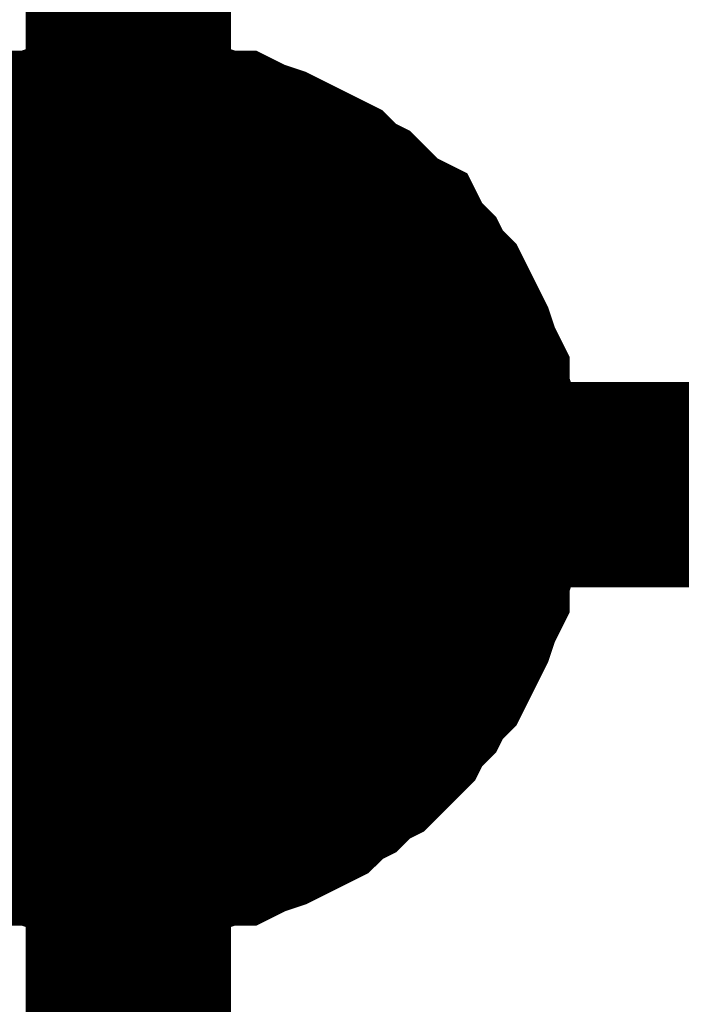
# Model space of a CAD drawing. Header units: inches. Extents: x 0 to 17, y 0 to 11.
# Tile 75 of 256: x 12.0936 to 12.1316, y 6.9701 to 7.0266. Entities that reach past the tile are written whole.
import ezdxf

# ---------------------------------------------------------------- set-up
doc = ezdxf.new("R2010")
doc.units = ezdxf.units.IN
doc.header["$MEASUREMENT"] = 0
doc.layers.add('Sheet', color=255, linetype='Continuous')

msp = doc.modelspace()

# ---------------------------------------------------------------- linework, layer by layer
at = {"layer": 'Sheet'}
for points in [[(12.799953, 7.99982, 0.0118, 0.0118, 0), (12.099813, 7.99982, 0.0118, 0.0118, 0), (12.099813, 7.899906, 0.0118, 0.0118, 0), (12.099813, 7.699683, 0.0118, 0.0118, 0), (12.099813, 7.499856, 0.0118, 0.0118, 0), (12.099813, 7.299632, 0.0118, 0.0118, 0), (12.099813, 7.099805, 0.0118, 0.0118, 0), (12.099813, 6.999892, 0.0118, 0.0118, 0), (12.099813, 6.899978, 0.0118, 0.0118, 0), (12.099813, 6.799668, 0.0118, 0.0118, 0), (12.799953, 6.799668, 0.0118, 0.0118, 0)], [(12.087127, 7.015355, 0.0118, 0.0118, 0), (12.08792, 7.015751, 0.0118, 0.0118, 0), (12.088713, 7.016544, 0.0118, 0.0118, 0), (12.089506, 7.016941, 0.0118, 0.0118, 0), (12.090299, 7.017337, 0.0118, 0.0118, 0), (12.091091, 7.017734, 0.0118, 0.0118, 0), (12.091884, 7.01813, 0.0118, 0.0118, 0), (12.093074, 7.018527, 0.0118, 0.0118, 0), (12.093867, 7.018923, 0.0118, 0.0118, 0), (12.09466, 7.018923, 0.0118, 0.0118, 0), (12.095849, 7.019319, 0.0118, 0.0118, 0), (12.096642, 7.019319, 0.0118, 0.0118, 0), (12.097831, 7.019716, 0.0118, 0.0118, 0), (12.098624, 7.019716, 0.0118, 0.0118, 0), (12.099813, 7.019716, 0.0118, 0.0118, 0)], [(12.087127, 7.015355, 0.0118, 0.0118, 0), (12.08792, 7.015751, 0.0118, 0.0118, 0), (12.088713, 7.016544, 0.0118, 0.0118, 0), (12.089506, 7.016941, 0.0118, 0.0118, 0), (12.090299, 7.017337, 0.0118, 0.0118, 0), (12.091091, 7.017734, 0.0118, 0.0118, 0), (12.091884, 7.01813, 0.0118, 0.0118, 0), (12.093074, 7.018527, 0.0118, 0.0118, 0), (12.093867, 7.018923, 0.0118, 0.0118, 0), (12.09466, 7.018923, 0.0118, 0.0118, 0), (12.095849, 7.019319, 0.0118, 0.0118, 0), (12.096642, 7.019319, 0.0118, 0.0118, 0), (12.097831, 7.019716, 0.0118, 0.0118, 0), (12.098624, 7.019716, 0.0118, 0.0118, 0), (12.099813, 7.019716, 0.0118, 0.0118, 0)], [(12.087127, 7.015355, 0.0118, 0.0118, 0), (12.08792, 7.015751, 0.0118, 0.0118, 0), (12.088713, 7.016544, 0.0118, 0.0118, 0), (12.089506, 7.016941, 0.0118, 0.0118, 0), (12.090299, 7.017337, 0.0118, 0.0118, 0), (12.091091, 7.017734, 0.0118, 0.0118, 0), (12.091884, 7.01813, 0.0118, 0.0118, 0), (12.093074, 7.018527, 0.0118, 0.0118, 0), (12.093867, 7.018923, 0.0118, 0.0118, 0), (12.09466, 7.018923, 0.0118, 0.0118, 0), (12.095849, 7.019319, 0.0118, 0.0118, 0), (12.096642, 7.019319, 0.0118, 0.0118, 0), (12.097831, 7.019716, 0.0118, 0.0118, 0), (12.098624, 7.019716, 0.0118, 0.0118, 0), (12.099813, 7.019716, 0.0118, 0.0118, 0)], [(12.087127, 7.015355, 0.0118, 0.0118, 0), (12.08792, 7.015751, 0.0118, 0.0118, 0), (12.088713, 7.016544, 0.0118, 0.0118, 0), (12.089506, 7.016941, 0.0118, 0.0118, 0), (12.090299, 7.017337, 0.0118, 0.0118, 0), (12.091091, 7.017734, 0.0118, 0.0118, 0), (12.091884, 7.01813, 0.0118, 0.0118, 0), (12.093074, 7.018527, 0.0118, 0.0118, 0), (12.093867, 7.018923, 0.0118, 0.0118, 0), (12.09466, 7.018923, 0.0118, 0.0118, 0), (12.095849, 7.019319, 0.0118, 0.0118, 0), (12.096642, 7.019319, 0.0118, 0.0118, 0), (12.097831, 7.019716, 0.0118, 0.0118, 0), (12.098624, 7.019716, 0.0118, 0.0118, 0), (12.099813, 7.019716, 0.0118, 0.0118, 0)], [(12.099813, 7.019716, 0.0118, 0.0118, 0), (12.099813, 7.019716, 0.0118, 0.0118, 0)], [(12.099813, 7.019716, 0.0118, 0.0118, 0), (12.101003, 7.019716, 0.0118, 0.0118, 0), (12.101796, 7.019716, 0.0118, 0.0118, 0), (12.102985, 7.019319, 0.0118, 0.0118, 0), (12.103778, 7.019319, 0.0118, 0.0118, 0), (12.104967, 7.018923, 0.0118, 0.0118, 0), (12.10576, 7.018923, 0.0118, 0.0118, 0), (12.106553, 7.018527, 0.0118, 0.0118, 0), (12.107743, 7.01813, 0.0118, 0.0118, 0), (12.108535, 7.017734, 0.0118, 0.0118, 0), (12.109328, 7.017337, 0.0118, 0.0118, 0), (12.110121, 7.016941, 0.0118, 0.0118, 0), (12.110914, 7.016544, 0.0118, 0.0118, 0), (12.111707, 7.015751, 0.0118, 0.0118, 0), (12.1125, 7.015355, 0.0118, 0.0118, 0), (12.113293, 7.014562, 0.0118, 0.0118, 0), (12.114086, 7.013769, 0.0118, 0.0118, 0), (12.114879, 7.013372, 0.0118, 0.0118, 0), (12.115275, 7.012579, 0.0118, 0.0118, 0), (12.116068, 7.011786, 0.0118, 0.0118, 0), (12.116465, 7.010993, 0.0118, 0.0118, 0), (12.117257, 7.0102, 0.0118, 0.0118, 0), (12.117654, 7.009407, 0.0118, 0.0118, 0), (12.11805, 7.008614, 0.0118, 0.0118, 0), (12.118447, 7.007822, 0.0118, 0.0118, 0), (12.118843, 7.006632, 0.0118, 0.0118, 0), (12.11924, 7.005839, 0.0118, 0.0118, 0), (12.11924, 7.005046, 0.0118, 0.0118, 0), (12.119636, 7.003857, 0.0118, 0.0118, 0), (12.119636, 7.003064, 0.0118, 0.0118, 0), (12.120033, 7.001874, 0.0118, 0.0118, 0), (12.120033, 7.001081, 0.0118, 0.0118, 0), (12.120033, 6.999892, 0.0118, 0.0118, 0)], [(12.099813, 7.019716, 0.0118, 0.0118, 0), (12.099813, 7.019716, 0.0118, 0.0118, 0)], [(12.099813, 7.019716, 0.0118, 0.0118, 0), (12.101003, 7.019716, 0.0118, 0.0118, 0), (12.101796, 7.019716, 0.0118, 0.0118, 0), (12.102985, 7.019319, 0.0118, 0.0118, 0), (12.103778, 7.019319, 0.0118, 0.0118, 0), (12.104967, 7.018923, 0.0118, 0.0118, 0), (12.10576, 7.018923, 0.0118, 0.0118, 0), (12.106553, 7.018527, 0.0118, 0.0118, 0), (12.107743, 7.01813, 0.0118, 0.0118, 0), (12.108535, 7.017734, 0.0118, 0.0118, 0), (12.109328, 7.017337, 0.0118, 0.0118, 0), (12.110121, 7.016941, 0.0118, 0.0118, 0), (12.110914, 7.016544, 0.0118, 0.0118, 0), (12.111707, 7.015751, 0.0118, 0.0118, 0), (12.1125, 7.015355, 0.0118, 0.0118, 0), (12.113293, 7.014562, 0.0118, 0.0118, 0), (12.114086, 7.013769, 0.0118, 0.0118, 0), (12.114879, 7.013372, 0.0118, 0.0118, 0), (12.115275, 7.012579, 0.0118, 0.0118, 0), (12.116068, 7.011786, 0.0118, 0.0118, 0), (12.116465, 7.010993, 0.0118, 0.0118, 0), (12.117257, 7.0102, 0.0118, 0.0118, 0), (12.117654, 7.009407, 0.0118, 0.0118, 0), (12.11805, 7.008614, 0.0118, 0.0118, 0), (12.118447, 7.007822, 0.0118, 0.0118, 0), (12.118843, 7.006632, 0.0118, 0.0118, 0), (12.11924, 7.005839, 0.0118, 0.0118, 0), (12.11924, 7.005046, 0.0118, 0.0118, 0), (12.119636, 7.003857, 0.0118, 0.0118, 0), (12.119636, 7.003064, 0.0118, 0.0118, 0), (12.120033, 7.001874, 0.0118, 0.0118, 0), (12.120033, 7.001081, 0.0118, 0.0118, 0), (12.120033, 6.999892, 0.0118, 0.0118, 0)], [(12.099813, 7.019716, 0.0118, 0.0118, 0), (12.099813, 7.019716, 0.0118, 0.0118, 0)], [(12.099813, 7.019716, 0.0118, 0.0118, 0), (12.101003, 7.019716, 0.0118, 0.0118, 0), (12.101796, 7.019716, 0.0118, 0.0118, 0), (12.102985, 7.019319, 0.0118, 0.0118, 0), (12.103778, 7.019319, 0.0118, 0.0118, 0), (12.104967, 7.018923, 0.0118, 0.0118, 0), (12.10576, 7.018923, 0.0118, 0.0118, 0), (12.106553, 7.018527, 0.0118, 0.0118, 0), (12.107743, 7.01813, 0.0118, 0.0118, 0), (12.108535, 7.017734, 0.0118, 0.0118, 0), (12.109328, 7.017337, 0.0118, 0.0118, 0), (12.110121, 7.016941, 0.0118, 0.0118, 0), (12.110914, 7.016544, 0.0118, 0.0118, 0), (12.111707, 7.015751, 0.0118, 0.0118, 0), (12.1125, 7.015355, 0.0118, 0.0118, 0), (12.113293, 7.014562, 0.0118, 0.0118, 0), (12.114086, 7.013769, 0.0118, 0.0118, 0), (12.114879, 7.013372, 0.0118, 0.0118, 0), (12.115275, 7.012579, 0.0118, 0.0118, 0), (12.116068, 7.011786, 0.0118, 0.0118, 0), (12.116465, 7.010993, 0.0118, 0.0118, 0), (12.117257, 7.0102, 0.0118, 0.0118, 0), (12.117654, 7.009407, 0.0118, 0.0118, 0), (12.11805, 7.008614, 0.0118, 0.0118, 0), (12.118447, 7.007822, 0.0118, 0.0118, 0), (12.118843, 7.006632, 0.0118, 0.0118, 0), (12.11924, 7.005839, 0.0118, 0.0118, 0), (12.11924, 7.005046, 0.0118, 0.0118, 0), (12.119636, 7.003857, 0.0118, 0.0118, 0), (12.119636, 7.003064, 0.0118, 0.0118, 0), (12.120033, 7.001874, 0.0118, 0.0118, 0), (12.120033, 7.001081, 0.0118, 0.0118, 0), (12.120033, 6.999892, 0.0118, 0.0118, 0)], [(12.099813, 7.019716, 0.0118, 0.0118, 0), (12.099813, 7.019716, 0.0118, 0.0118, 0)], [(12.099813, 7.019716, 0.0118, 0.0118, 0), (12.101003, 7.019716, 0.0118, 0.0118, 0), (12.101796, 7.019716, 0.0118, 0.0118, 0), (12.102985, 7.019319, 0.0118, 0.0118, 0), (12.103778, 7.019319, 0.0118, 0.0118, 0), (12.104967, 7.018923, 0.0118, 0.0118, 0), (12.10576, 7.018923, 0.0118, 0.0118, 0), (12.106553, 7.018527, 0.0118, 0.0118, 0), (12.107743, 7.01813, 0.0118, 0.0118, 0), (12.108535, 7.017734, 0.0118, 0.0118, 0), (12.109328, 7.017337, 0.0118, 0.0118, 0), (12.110121, 7.016941, 0.0118, 0.0118, 0), (12.110914, 7.016544, 0.0118, 0.0118, 0), (12.111707, 7.015751, 0.0118, 0.0118, 0), (12.1125, 7.015355, 0.0118, 0.0118, 0), (12.113293, 7.014562, 0.0118, 0.0118, 0), (12.114086, 7.013769, 0.0118, 0.0118, 0), (12.114879, 7.013372, 0.0118, 0.0118, 0), (12.115275, 7.012579, 0.0118, 0.0118, 0), (12.116068, 7.011786, 0.0118, 0.0118, 0), (12.116465, 7.010993, 0.0118, 0.0118, 0), (12.117257, 7.0102, 0.0118, 0.0118, 0), (12.117654, 7.009407, 0.0118, 0.0118, 0), (12.11805, 7.008614, 0.0118, 0.0118, 0), (12.118447, 7.007822, 0.0118, 0.0118, 0), (12.118843, 7.006632, 0.0118, 0.0118, 0), (12.11924, 7.005839, 0.0118, 0.0118, 0), (12.11924, 7.005046, 0.0118, 0.0118, 0), (12.119636, 7.003857, 0.0118, 0.0118, 0), (12.119636, 7.003064, 0.0118, 0.0118, 0), (12.120033, 7.001874, 0.0118, 0.0118, 0), (12.120033, 7.001081, 0.0118, 0.0118, 0), (12.120033, 6.999892, 0.0118, 0.0118, 0)], [(12.091091, 7.017734, 0.0039, 0.0039, 0), (12.091884, 7.01813, 0.0039, 0.0039, 0), (12.093074, 7.018527, 0.0039, 0.0039, 0), (12.093867, 7.018923, 0.0039, 0.0039, 0), (12.09466, 7.018923, 0.0039, 0.0039, 0), (12.095849, 7.019319, 0.0039, 0.0039, 0), (12.096642, 7.019319, 0.0039, 0.0039, 0), (12.097831, 7.019716, 0.0039, 0.0039, 0), (12.098624, 7.019716, 0.0039, 0.0039, 0), (12.099813, 7.019716, 0.0039, 0.0039, 0)], [(12.091091, 7.017734, 0.0039, 0.0039, 0), (12.091884, 7.01813, 0.0039, 0.0039, 0), (12.093074, 7.018527, 0.0039, 0.0039, 0), (12.093867, 7.018923, 0.0039, 0.0039, 0), (12.09466, 7.018923, 0.0039, 0.0039, 0), (12.095849, 7.019319, 0.0039, 0.0039, 0), (12.096642, 7.019319, 0.0039, 0.0039, 0), (12.097831, 7.019716, 0.0039, 0.0039, 0), (12.098624, 7.019716, 0.0039, 0.0039, 0), (12.099813, 7.019716, 0.0039, 0.0039, 0)], [(12.091091, 7.017734, 0.0039, 0.0039, 0), (12.091884, 7.01813, 0.0039, 0.0039, 0), (12.093074, 7.018527, 0.0039, 0.0039, 0), (12.093867, 7.018923, 0.0039, 0.0039, 0), (12.09466, 7.018923, 0.0039, 0.0039, 0), (12.095849, 7.019319, 0.0039, 0.0039, 0), (12.096642, 7.019319, 0.0039, 0.0039, 0), (12.097831, 7.019716, 0.0039, 0.0039, 0), (12.098624, 7.019716, 0.0039, 0.0039, 0), (12.099813, 7.019716, 0.0039, 0.0039, 0)], [(12.091091, 7.017734, 0.0039, 0.0039, 0), (12.091884, 7.01813, 0.0039, 0.0039, 0), (12.093074, 7.018527, 0.0039, 0.0039, 0), (12.093867, 7.018923, 0.0039, 0.0039, 0), (12.09466, 7.018923, 0.0039, 0.0039, 0), (12.095849, 7.019319, 0.0039, 0.0039, 0), (12.096642, 7.019319, 0.0039, 0.0039, 0), (12.097831, 7.019716, 0.0039, 0.0039, 0), (12.098624, 7.019716, 0.0039, 0.0039, 0), (12.099813, 7.019716, 0.0039, 0.0039, 0)], [(12.099813, 7.019716, 0.0039, 0.0039, 0), (12.099813, 7.019716, 0.0039, 0.0039, 0)], [(12.099813, 7.019716, 0.0039, 0.0039, 0), (12.101003, 7.019716, 0.0039, 0.0039, 0), (12.101796, 7.019716, 0.0039, 0.0039, 0), (12.102985, 7.019319, 0.0039, 0.0039, 0), (12.103778, 7.019319, 0.0039, 0.0039, 0), (12.104967, 7.018923, 0.0039, 0.0039, 0), (12.10576, 7.018923, 0.0039, 0.0039, 0), (12.106553, 7.018527, 0.0039, 0.0039, 0), (12.107743, 7.01813, 0.0039, 0.0039, 0), (12.108535, 7.017734, 0.0039, 0.0039, 0), (12.109328, 7.017337, 0.0039, 0.0039, 0), (12.110121, 7.016941, 0.0039, 0.0039, 0), (12.110914, 7.016544, 0.0039, 0.0039, 0), (12.111707, 7.015751, 0.0039, 0.0039, 0), (12.1125, 7.015355, 0.0039, 0.0039, 0), (12.113293, 7.014562, 0.0039, 0.0039, 0), (12.114086, 7.013769, 0.0039, 0.0039, 0), (12.114879, 7.013372, 0.0039, 0.0039, 0), (12.115275, 7.012579, 0.0039, 0.0039, 0), (12.116068, 7.011786, 0.0039, 0.0039, 0), (12.116465, 7.010993, 0.0039, 0.0039, 0), (12.117257, 7.0102, 0.0039, 0.0039, 0), (12.117654, 7.009407, 0.0039, 0.0039, 0), (12.11805, 7.008614, 0.0039, 0.0039, 0), (12.118447, 7.007822, 0.0039, 0.0039, 0), (12.118843, 7.006632, 0.0039, 0.0039, 0), (12.11924, 7.005839, 0.0039, 0.0039, 0), (12.11924, 7.005046, 0.0039, 0.0039, 0), (12.119636, 7.003857, 0.0039, 0.0039, 0), (12.119636, 7.003064, 0.0039, 0.0039, 0), (12.120033, 7.001874, 0.0039, 0.0039, 0), (12.120033, 7.001081, 0.0039, 0.0039, 0), (12.120033, 6.999892, 0.0039, 0.0039, 0)], [(12.099813, 7.019716, 0.0039, 0.0039, 0), (12.099813, 7.019716, 0.0039, 0.0039, 0)], [(12.099813, 7.019716, 0.0039, 0.0039, 0), (12.101003, 7.019716, 0.0039, 0.0039, 0), (12.101796, 7.019716, 0.0039, 0.0039, 0), (12.102985, 7.019319, 0.0039, 0.0039, 0), (12.103778, 7.019319, 0.0039, 0.0039, 0), (12.104967, 7.018923, 0.0039, 0.0039, 0), (12.10576, 7.018923, 0.0039, 0.0039, 0), (12.106553, 7.018527, 0.0039, 0.0039, 0), (12.107743, 7.01813, 0.0039, 0.0039, 0), (12.108535, 7.017734, 0.0039, 0.0039, 0), (12.109328, 7.017337, 0.0039, 0.0039, 0), (12.110121, 7.016941, 0.0039, 0.0039, 0), (12.110914, 7.016544, 0.0039, 0.0039, 0), (12.111707, 7.015751, 0.0039, 0.0039, 0), (12.1125, 7.015355, 0.0039, 0.0039, 0), (12.113293, 7.014562, 0.0039, 0.0039, 0), (12.114086, 7.013769, 0.0039, 0.0039, 0), (12.114879, 7.013372, 0.0039, 0.0039, 0), (12.115275, 7.012579, 0.0039, 0.0039, 0), (12.116068, 7.011786, 0.0039, 0.0039, 0), (12.116465, 7.010993, 0.0039, 0.0039, 0), (12.117257, 7.0102, 0.0039, 0.0039, 0), (12.117654, 7.009407, 0.0039, 0.0039, 0), (12.11805, 7.008614, 0.0039, 0.0039, 0), (12.118447, 7.007822, 0.0039, 0.0039, 0), (12.118843, 7.006632, 0.0039, 0.0039, 0), (12.11924, 7.005839, 0.0039, 0.0039, 0), (12.11924, 7.005046, 0.0039, 0.0039, 0), (12.119636, 7.003857, 0.0039, 0.0039, 0), (12.119636, 7.003064, 0.0039, 0.0039, 0), (12.120033, 7.001874, 0.0039, 0.0039, 0), (12.120033, 7.001081, 0.0039, 0.0039, 0), (12.120033, 6.999892, 0.0039, 0.0039, 0)], [(12.099813, 7.019716, 0.0039, 0.0039, 0), (12.099813, 7.019716, 0.0039, 0.0039, 0)], [(12.099813, 7.019716, 0.0039, 0.0039, 0), (12.101003, 7.019716, 0.0039, 0.0039, 0), (12.101796, 7.019716, 0.0039, 0.0039, 0), (12.102985, 7.019319, 0.0039, 0.0039, 0), (12.103778, 7.019319, 0.0039, 0.0039, 0), (12.104967, 7.018923, 0.0039, 0.0039, 0), (12.10576, 7.018923, 0.0039, 0.0039, 0), (12.106553, 7.018527, 0.0039, 0.0039, 0), (12.107743, 7.01813, 0.0039, 0.0039, 0), (12.108535, 7.017734, 0.0039, 0.0039, 0), (12.109328, 7.017337, 0.0039, 0.0039, 0), (12.110121, 7.016941, 0.0039, 0.0039, 0), (12.110914, 7.016544, 0.0039, 0.0039, 0), (12.111707, 7.015751, 0.0039, 0.0039, 0), (12.1125, 7.015355, 0.0039, 0.0039, 0), (12.113293, 7.014562, 0.0039, 0.0039, 0), (12.114086, 7.013769, 0.0039, 0.0039, 0), (12.114879, 7.013372, 0.0039, 0.0039, 0), (12.115275, 7.012579, 0.0039, 0.0039, 0), (12.116068, 7.011786, 0.0039, 0.0039, 0), (12.116465, 7.010993, 0.0039, 0.0039, 0), (12.117257, 7.0102, 0.0039, 0.0039, 0), (12.117654, 7.009407, 0.0039, 0.0039, 0), (12.11805, 7.008614, 0.0039, 0.0039, 0), (12.118447, 7.007822, 0.0039, 0.0039, 0), (12.118843, 7.006632, 0.0039, 0.0039, 0), (12.11924, 7.005839, 0.0039, 0.0039, 0), (12.11924, 7.005046, 0.0039, 0.0039, 0), (12.119636, 7.003857, 0.0039, 0.0039, 0), (12.119636, 7.003064, 0.0039, 0.0039, 0), (12.120033, 7.001874, 0.0039, 0.0039, 0), (12.120033, 7.001081, 0.0039, 0.0039, 0), (12.120033, 6.999892, 0.0039, 0.0039, 0)], [(12.099813, 7.019716, 0.0039, 0.0039, 0), (12.099813, 7.019716, 0.0039, 0.0039, 0)], [(12.099813, 7.019716, 0.0039, 0.0039, 0), (12.101003, 7.019716, 0.0039, 0.0039, 0), (12.101796, 7.019716, 0.0039, 0.0039, 0), (12.102985, 7.019319, 0.0039, 0.0039, 0), (12.103778, 7.019319, 0.0039, 0.0039, 0), (12.104967, 7.018923, 0.0039, 0.0039, 0), (12.10576, 7.018923, 0.0039, 0.0039, 0), (12.106553, 7.018527, 0.0039, 0.0039, 0), (12.107743, 7.01813, 0.0039, 0.0039, 0), (12.108535, 7.017734, 0.0039, 0.0039, 0), (12.109328, 7.017337, 0.0039, 0.0039, 0), (12.110121, 7.016941, 0.0039, 0.0039, 0), (12.110914, 7.016544, 0.0039, 0.0039, 0), (12.111707, 7.015751, 0.0039, 0.0039, 0), (12.1125, 7.015355, 0.0039, 0.0039, 0), (12.113293, 7.014562, 0.0039, 0.0039, 0), (12.114086, 7.013769, 0.0039, 0.0039, 0), (12.114879, 7.013372, 0.0039, 0.0039, 0), (12.115275, 7.012579, 0.0039, 0.0039, 0), (12.116068, 7.011786, 0.0039, 0.0039, 0), (12.116465, 7.010993, 0.0039, 0.0039, 0), (12.117257, 7.0102, 0.0039, 0.0039, 0), (12.117654, 7.009407, 0.0039, 0.0039, 0), (12.11805, 7.008614, 0.0039, 0.0039, 0), (12.118447, 7.007822, 0.0039, 0.0039, 0), (12.118843, 7.006632, 0.0039, 0.0039, 0), (12.11924, 7.005839, 0.0039, 0.0039, 0), (12.11924, 7.005046, 0.0039, 0.0039, 0), (12.119636, 7.003857, 0.0039, 0.0039, 0), (12.119636, 7.003064, 0.0039, 0.0039, 0), (12.120033, 7.001874, 0.0039, 0.0039, 0), (12.120033, 7.001081, 0.0039, 0.0039, 0), (12.120033, 6.999892, 0.0039, 0.0039, 0)], [(12.099813, 6.999892, 0.0118, 0.0118, 0), (12.799953, 6.999892, 0.0118, 0.0118, 0)], [(12.120033, 6.999892, 0.0118, 0.0118, 0), (12.120033, 6.998702, 0.0118, 0.0118, 0), (12.120033, 6.997909, 0.0118, 0.0118, 0), (12.119636, 6.99672, 0.0118, 0.0118, 0), (12.119636, 6.995927, 0.0118, 0.0118, 0), (12.11924, 6.994738, 0.0118, 0.0118, 0), (12.11924, 6.993945, 0.0118, 0.0118, 0), (12.118843, 6.993152, 0.0118, 0.0118, 0), (12.118447, 6.991962, 0.0118, 0.0118, 0), (12.11805, 6.991169, 0.0118, 0.0118, 0), (12.117654, 6.990376, 0.0118, 0.0118, 0), (12.117257, 6.989583, 0.0118, 0.0118, 0), (12.116465, 6.98879, 0.0118, 0.0118, 0), (12.116068, 6.987997, 0.0118, 0.0118, 0), (12.115275, 6.987204, 0.0118, 0.0118, 0), (12.114879, 6.986411, 0.0118, 0.0118, 0), (12.114086, 6.985619, 0.0118, 0.0118, 0), (12.113293, 6.984826, 0.0118, 0.0118, 0), (12.1125, 6.984429, 0.0118, 0.0118, 0), (12.111707, 6.983636, 0.0118, 0.0118, 0), (12.110914, 6.98324, 0.0118, 0.0118, 0), (12.110121, 6.982447, 0.0118, 0.0118, 0), (12.109328, 6.98205, 0.0118, 0.0118, 0), (12.108535, 6.981654, 0.0118, 0.0118, 0), (12.107743, 6.981257, 0.0118, 0.0118, 0), (12.106553, 6.980861, 0.0118, 0.0118, 0), (12.10576, 6.980464, 0.0118, 0.0118, 0), (12.104967, 6.980464, 0.0118, 0.0118, 0), (12.103778, 6.980068, 0.0118, 0.0118, 0), (12.102985, 6.980068, 0.0118, 0.0118, 0), (12.101796, 6.979671, 0.0118, 0.0118, 0), (12.101003, 6.979671, 0.0118, 0.0118, 0), (12.099813, 6.979671, 0.0118, 0.0118, 0)], [(12.120033, 6.999892, 0.0118, 0.0118, 0), (12.120033, 6.998702, 0.0118, 0.0118, 0), (12.120033, 6.997909, 0.0118, 0.0118, 0), (12.119636, 6.99672, 0.0118, 0.0118, 0), (12.119636, 6.995927, 0.0118, 0.0118, 0), (12.11924, 6.994738, 0.0118, 0.0118, 0), (12.11924, 6.993945, 0.0118, 0.0118, 0), (12.118843, 6.993152, 0.0118, 0.0118, 0), (12.118447, 6.991962, 0.0118, 0.0118, 0), (12.11805, 6.991169, 0.0118, 0.0118, 0), (12.117654, 6.990376, 0.0118, 0.0118, 0), (12.117257, 6.989583, 0.0118, 0.0118, 0), (12.116465, 6.98879, 0.0118, 0.0118, 0), (12.116068, 6.987997, 0.0118, 0.0118, 0), (12.115275, 6.987204, 0.0118, 0.0118, 0), (12.114879, 6.986411, 0.0118, 0.0118, 0), (12.114086, 6.985619, 0.0118, 0.0118, 0), (12.113293, 6.984826, 0.0118, 0.0118, 0), (12.1125, 6.984429, 0.0118, 0.0118, 0), (12.111707, 6.983636, 0.0118, 0.0118, 0), (12.110914, 6.98324, 0.0118, 0.0118, 0), (12.110121, 6.982447, 0.0118, 0.0118, 0), (12.109328, 6.98205, 0.0118, 0.0118, 0), (12.108535, 6.981654, 0.0118, 0.0118, 0), (12.107743, 6.981257, 0.0118, 0.0118, 0), (12.106553, 6.980861, 0.0118, 0.0118, 0), (12.10576, 6.980464, 0.0118, 0.0118, 0), (12.104967, 6.980464, 0.0118, 0.0118, 0), (12.103778, 6.980068, 0.0118, 0.0118, 0), (12.102985, 6.980068, 0.0118, 0.0118, 0), (12.101796, 6.979671, 0.0118, 0.0118, 0), (12.101003, 6.979671, 0.0118, 0.0118, 0), (12.099813, 6.979671, 0.0118, 0.0118, 0)], [(12.120033, 6.999892, 0.0118, 0.0118, 0), (12.120033, 6.998702, 0.0118, 0.0118, 0), (12.120033, 6.997909, 0.0118, 0.0118, 0), (12.119636, 6.99672, 0.0118, 0.0118, 0), (12.119636, 6.995927, 0.0118, 0.0118, 0), (12.11924, 6.994738, 0.0118, 0.0118, 0), (12.11924, 6.993945, 0.0118, 0.0118, 0), (12.118843, 6.993152, 0.0118, 0.0118, 0), (12.118447, 6.991962, 0.0118, 0.0118, 0), (12.11805, 6.991169, 0.0118, 0.0118, 0), (12.117654, 6.990376, 0.0118, 0.0118, 0), (12.117257, 6.989583, 0.0118, 0.0118, 0), (12.116465, 6.98879, 0.0118, 0.0118, 0), (12.116068, 6.987997, 0.0118, 0.0118, 0), (12.115275, 6.987204, 0.0118, 0.0118, 0), (12.114879, 6.986411, 0.0118, 0.0118, 0), (12.114086, 6.985619, 0.0118, 0.0118, 0), (12.113293, 6.984826, 0.0118, 0.0118, 0), (12.1125, 6.984429, 0.0118, 0.0118, 0), (12.111707, 6.983636, 0.0118, 0.0118, 0), (12.110914, 6.98324, 0.0118, 0.0118, 0), (12.110121, 6.982447, 0.0118, 0.0118, 0), (12.109328, 6.98205, 0.0118, 0.0118, 0), (12.108535, 6.981654, 0.0118, 0.0118, 0), (12.107743, 6.981257, 0.0118, 0.0118, 0), (12.106553, 6.980861, 0.0118, 0.0118, 0), (12.10576, 6.980464, 0.0118, 0.0118, 0), (12.104967, 6.980464, 0.0118, 0.0118, 0), (12.103778, 6.980068, 0.0118, 0.0118, 0), (12.102985, 6.980068, 0.0118, 0.0118, 0), (12.101796, 6.979671, 0.0118, 0.0118, 0), (12.101003, 6.979671, 0.0118, 0.0118, 0), (12.099813, 6.979671, 0.0118, 0.0118, 0)], [(12.120033, 6.999892, 0.0118, 0.0118, 0), (12.120033, 6.998702, 0.0118, 0.0118, 0), (12.120033, 6.997909, 0.0118, 0.0118, 0), (12.119636, 6.99672, 0.0118, 0.0118, 0), (12.119636, 6.995927, 0.0118, 0.0118, 0), (12.11924, 6.994738, 0.0118, 0.0118, 0), (12.11924, 6.993945, 0.0118, 0.0118, 0), (12.118843, 6.993152, 0.0118, 0.0118, 0), (12.118447, 6.991962, 0.0118, 0.0118, 0), (12.11805, 6.991169, 0.0118, 0.0118, 0), (12.117654, 6.990376, 0.0118, 0.0118, 0), (12.117257, 6.989583, 0.0118, 0.0118, 0), (12.116465, 6.98879, 0.0118, 0.0118, 0), (12.116068, 6.987997, 0.0118, 0.0118, 0), (12.115275, 6.987204, 0.0118, 0.0118, 0), (12.114879, 6.986411, 0.0118, 0.0118, 0), (12.114086, 6.985619, 0.0118, 0.0118, 0), (12.113293, 6.984826, 0.0118, 0.0118, 0), (12.1125, 6.984429, 0.0118, 0.0118, 0), (12.111707, 6.983636, 0.0118, 0.0118, 0), (12.110914, 6.98324, 0.0118, 0.0118, 0), (12.110121, 6.982447, 0.0118, 0.0118, 0), (12.109328, 6.98205, 0.0118, 0.0118, 0), (12.108535, 6.981654, 0.0118, 0.0118, 0), (12.107743, 6.981257, 0.0118, 0.0118, 0), (12.106553, 6.980861, 0.0118, 0.0118, 0), (12.10576, 6.980464, 0.0118, 0.0118, 0), (12.104967, 6.980464, 0.0118, 0.0118, 0), (12.103778, 6.980068, 0.0118, 0.0118, 0), (12.102985, 6.980068, 0.0118, 0.0118, 0), (12.101796, 6.979671, 0.0118, 0.0118, 0), (12.101003, 6.979671, 0.0118, 0.0118, 0), (12.099813, 6.979671, 0.0118, 0.0118, 0)], [(12.120033, 6.999892, 0.0118, 0.0118, 0), (12.120033, 6.999892, 0.0118, 0.0118, 0), (12.120033, 6.999892, 0.0118, 0.0118, 0), (12.120033, 6.999892, 0.0118, 0.0118, 0), (12.120033, 6.999892, 0.0118, 0.0118, 0), (12.120033, 6.999892, 0.0118, 0.0118, 0), (12.120033, 6.999892, 0.0118, 0.0118, 0), (12.120033, 6.999892, 0.0118, 0.0118, 0), (12.120033, 6.999892, 0.0118, 0.0118, 0), (12.120033, 6.999892, 0.0118, 0.0118, 0), (12.120033, 6.999892, 0.0118, 0.0118, 0), (12.120033, 6.999892, 0.0118, 0.0118, 0), (12.120033, 6.999892, 0.0118, 0.0118, 0), (12.120033, 6.999892, 0.0118, 0.0118, 0), (12.120033, 6.999892, 0.0118, 0.0118, 0), (12.120033, 6.999892, 0.0118, 0.0118, 0), (12.120033, 6.999892, 0.0118, 0.0118, 0), (12.120033, 6.999892, 0.0118, 0.0118, 0), (12.120033, 6.999892, 0.0118, 0.0118, 0), (12.120033, 6.999892, 0.0118, 0.0118, 0), (12.120033, 6.999892, 0.0118, 0.0118, 0), (12.120033, 6.999892, 0.0118, 0.0118, 0), (12.120033, 6.999892, 0.0118, 0.0118, 0), (12.120033, 6.999892, 0.0118, 0.0118, 0), (12.120033, 6.999892, 0.0118, 0.0118, 0), (12.120033, 6.999892, 0.0118, 0.0118, 0), (12.120033, 6.999892, 0.0118, 0.0118, 0), (12.120033, 6.999892, 0.0118, 0.0118, 0), (12.120033, 6.999892, 0.0118, 0.0118, 0), (12.120033, 6.999892, 0.0118, 0.0118, 0), (12.120033, 6.999892, 0.0118, 0.0118, 0), (12.120033, 6.999892, 0.0118, 0.0118, 0), (12.120033, 6.999892, 0.0118, 0.0118, 0)], [(12.120033, 6.999892, 0.0118, 0.0118, 0), (12.120033, 6.999892, 0.0118, 0.0118, 0)], [(12.120033, 6.999892, 0.0118, 0.0118, 0), (12.120033, 6.999892, 0.0118, 0.0118, 0), (12.120033, 6.999892, 0.0118, 0.0118, 0), (12.120033, 6.999892, 0.0118, 0.0118, 0), (12.120033, 6.999892, 0.0118, 0.0118, 0), (12.120033, 6.999892, 0.0118, 0.0118, 0), (12.120033, 6.999892, 0.0118, 0.0118, 0), (12.120033, 6.999892, 0.0118, 0.0118, 0), (12.120033, 6.999892, 0.0118, 0.0118, 0), (12.120033, 6.999892, 0.0118, 0.0118, 0), (12.120033, 6.999892, 0.0118, 0.0118, 0), (12.120033, 6.999892, 0.0118, 0.0118, 0), (12.120033, 6.999892, 0.0118, 0.0118, 0), (12.120033, 6.999892, 0.0118, 0.0118, 0), (12.120033, 6.999892, 0.0118, 0.0118, 0), (12.120033, 6.999892, 0.0118, 0.0118, 0), (12.120033, 6.999892, 0.0118, 0.0118, 0), (12.120033, 6.999892, 0.0118, 0.0118, 0), (12.120033, 6.999892, 0.0118, 0.0118, 0), (12.120033, 6.999892, 0.0118, 0.0118, 0), (12.120033, 6.999892, 0.0118, 0.0118, 0), (12.120033, 6.999892, 0.0118, 0.0118, 0), (12.120033, 6.999892, 0.0118, 0.0118, 0), (12.120033, 6.999892, 0.0118, 0.0118, 0), (12.120033, 6.999892, 0.0118, 0.0118, 0), (12.120033, 6.999892, 0.0118, 0.0118, 0), (12.120033, 6.999892, 0.0118, 0.0118, 0), (12.120033, 6.999892, 0.0118, 0.0118, 0), (12.120033, 6.999892, 0.0118, 0.0118, 0), (12.120033, 6.999892, 0.0118, 0.0118, 0), (12.120033, 6.999892, 0.0118, 0.0118, 0), (12.120033, 6.999892, 0.0118, 0.0118, 0), (12.120033, 6.999892, 0.0118, 0.0118, 0)], [(12.120033, 6.999892, 0.0118, 0.0118, 0), (12.120033, 6.999892, 0.0118, 0.0118, 0)], [(12.120033, 6.999892, 0.0118, 0.0118, 0), (12.120033, 6.999892, 0.0118, 0.0118, 0), (12.120033, 6.999892, 0.0118, 0.0118, 0), (12.120033, 6.999892, 0.0118, 0.0118, 0), (12.120033, 6.999892, 0.0118, 0.0118, 0), (12.120033, 6.999892, 0.0118, 0.0118, 0), (12.120033, 6.999892, 0.0118, 0.0118, 0), (12.120033, 6.999892, 0.0118, 0.0118, 0), (12.120033, 6.999892, 0.0118, 0.0118, 0), (12.120033, 6.999892, 0.0118, 0.0118, 0), (12.120033, 6.999892, 0.0118, 0.0118, 0), (12.120033, 6.999892, 0.0118, 0.0118, 0), (12.120033, 6.999892, 0.0118, 0.0118, 0), (12.120033, 6.999892, 0.0118, 0.0118, 0), (12.120033, 6.999892, 0.0118, 0.0118, 0), (12.120033, 6.999892, 0.0118, 0.0118, 0), (12.120033, 6.999892, 0.0118, 0.0118, 0), (12.120033, 6.999892, 0.0118, 0.0118, 0), (12.120033, 6.999892, 0.0118, 0.0118, 0), (12.120033, 6.999892, 0.0118, 0.0118, 0), (12.120033, 6.999892, 0.0118, 0.0118, 0), (12.120033, 6.999892, 0.0118, 0.0118, 0), (12.120033, 6.999892, 0.0118, 0.0118, 0), (12.120033, 6.999892, 0.0118, 0.0118, 0), (12.120033, 6.999892, 0.0118, 0.0118, 0), (12.120033, 6.999892, 0.0118, 0.0118, 0), (12.120033, 6.999892, 0.0118, 0.0118, 0), (12.120033, 6.999892, 0.0118, 0.0118, 0), (12.120033, 6.999892, 0.0118, 0.0118, 0), (12.120033, 6.999892, 0.0118, 0.0118, 0), (12.120033, 6.999892, 0.0118, 0.0118, 0), (12.120033, 6.999892, 0.0118, 0.0118, 0), (12.120033, 6.999892, 0.0118, 0.0118, 0)], [(12.120033, 6.999892, 0.0118, 0.0118, 0), (12.120033, 6.999892, 0.0118, 0.0118, 0)], [(12.120033, 6.999892, 0.0118, 0.0118, 0), (12.120033, 6.999892, 0.0118, 0.0118, 0), (12.120033, 6.999892, 0.0118, 0.0118, 0), (12.120033, 6.999892, 0.0118, 0.0118, 0), (12.120033, 6.999892, 0.0118, 0.0118, 0), (12.120033, 6.999892, 0.0118, 0.0118, 0), (12.120033, 6.999892, 0.0118, 0.0118, 0), (12.120033, 6.999892, 0.0118, 0.0118, 0), (12.120033, 6.999892, 0.0118, 0.0118, 0), (12.120033, 6.999892, 0.0118, 0.0118, 0), (12.120033, 6.999892, 0.0118, 0.0118, 0), (12.120033, 6.999892, 0.0118, 0.0118, 0), (12.120033, 6.999892, 0.0118, 0.0118, 0), (12.120033, 6.999892, 0.0118, 0.0118, 0), (12.120033, 6.999892, 0.0118, 0.0118, 0), (12.120033, 6.999892, 0.0118, 0.0118, 0), (12.120033, 6.999892, 0.0118, 0.0118, 0), (12.120033, 6.999892, 0.0118, 0.0118, 0), (12.120033, 6.999892, 0.0118, 0.0118, 0), (12.120033, 6.999892, 0.0118, 0.0118, 0), (12.120033, 6.999892, 0.0118, 0.0118, 0), (12.120033, 6.999892, 0.0118, 0.0118, 0), (12.120033, 6.999892, 0.0118, 0.0118, 0), (12.120033, 6.999892, 0.0118, 0.0118, 0), (12.120033, 6.999892, 0.0118, 0.0118, 0), (12.120033, 6.999892, 0.0118, 0.0118, 0), (12.120033, 6.999892, 0.0118, 0.0118, 0), (12.120033, 6.999892, 0.0118, 0.0118, 0), (12.120033, 6.999892, 0.0118, 0.0118, 0), (12.120033, 6.999892, 0.0118, 0.0118, 0), (12.120033, 6.999892, 0.0118, 0.0118, 0), (12.120033, 6.999892, 0.0118, 0.0118, 0), (12.120033, 6.999892, 0.0118, 0.0118, 0)], [(12.120033, 6.999892, 0.0118, 0.0118, 0), (12.120033, 6.999892, 0.0118, 0.0118, 0)], [(12.120033, 6.999892, 0.0039, 0.0039, 0), (12.120033, 6.998702, 0.0039, 0.0039, 0), (12.120033, 6.997909, 0.0039, 0.0039, 0), (12.119636, 6.99672, 0.0039, 0.0039, 0), (12.119636, 6.995927, 0.0039, 0.0039, 0), (12.11924, 6.994738, 0.0039, 0.0039, 0), (12.11924, 6.993945, 0.0039, 0.0039, 0), (12.118843, 6.993152, 0.0039, 0.0039, 0), (12.118447, 6.991962, 0.0039, 0.0039, 0), (12.11805, 6.991169, 0.0039, 0.0039, 0), (12.117654, 6.990376, 0.0039, 0.0039, 0), (12.117257, 6.989583, 0.0039, 0.0039, 0), (12.116465, 6.98879, 0.0039, 0.0039, 0), (12.116068, 6.987997, 0.0039, 0.0039, 0), (12.115275, 6.987204, 0.0039, 0.0039, 0), (12.114879, 6.986411, 0.0039, 0.0039, 0), (12.114086, 6.985619, 0.0039, 0.0039, 0), (12.113293, 6.984826, 0.0039, 0.0039, 0), (12.1125, 6.984429, 0.0039, 0.0039, 0), (12.111707, 6.983636, 0.0039, 0.0039, 0), (12.110914, 6.98324, 0.0039, 0.0039, 0), (12.110121, 6.982447, 0.0039, 0.0039, 0), (12.109328, 6.98205, 0.0039, 0.0039, 0), (12.108535, 6.981654, 0.0039, 0.0039, 0), (12.107743, 6.981257, 0.0039, 0.0039, 0), (12.106553, 6.980861, 0.0039, 0.0039, 0), (12.10576, 6.980464, 0.0039, 0.0039, 0), (12.104967, 6.980464, 0.0039, 0.0039, 0), (12.103778, 6.980068, 0.0039, 0.0039, 0), (12.102985, 6.980068, 0.0039, 0.0039, 0), (12.101796, 6.979671, 0.0039, 0.0039, 0), (12.101003, 6.979671, 0.0039, 0.0039, 0), (12.099813, 6.979671, 0.0039, 0.0039, 0)], [(12.120033, 6.999892, 0.0039, 0.0039, 0), (12.120033, 6.998702, 0.0039, 0.0039, 0), (12.120033, 6.997909, 0.0039, 0.0039, 0), (12.119636, 6.99672, 0.0039, 0.0039, 0), (12.119636, 6.995927, 0.0039, 0.0039, 0), (12.11924, 6.994738, 0.0039, 0.0039, 0), (12.11924, 6.993945, 0.0039, 0.0039, 0), (12.118843, 6.993152, 0.0039, 0.0039, 0), (12.118447, 6.991962, 0.0039, 0.0039, 0), (12.11805, 6.991169, 0.0039, 0.0039, 0), (12.117654, 6.990376, 0.0039, 0.0039, 0), (12.117257, 6.989583, 0.0039, 0.0039, 0), (12.116465, 6.98879, 0.0039, 0.0039, 0), (12.116068, 6.987997, 0.0039, 0.0039, 0), (12.115275, 6.987204, 0.0039, 0.0039, 0), (12.114879, 6.986411, 0.0039, 0.0039, 0), (12.114086, 6.985619, 0.0039, 0.0039, 0), (12.113293, 6.984826, 0.0039, 0.0039, 0), (12.1125, 6.984429, 0.0039, 0.0039, 0), (12.111707, 6.983636, 0.0039, 0.0039, 0), (12.110914, 6.98324, 0.0039, 0.0039, 0), (12.110121, 6.982447, 0.0039, 0.0039, 0), (12.109328, 6.98205, 0.0039, 0.0039, 0), (12.108535, 6.981654, 0.0039, 0.0039, 0), (12.107743, 6.981257, 0.0039, 0.0039, 0), (12.106553, 6.980861, 0.0039, 0.0039, 0), (12.10576, 6.980464, 0.0039, 0.0039, 0), (12.104967, 6.980464, 0.0039, 0.0039, 0), (12.103778, 6.980068, 0.0039, 0.0039, 0), (12.102985, 6.980068, 0.0039, 0.0039, 0), (12.101796, 6.979671, 0.0039, 0.0039, 0), (12.101003, 6.979671, 0.0039, 0.0039, 0), (12.099813, 6.979671, 0.0039, 0.0039, 0)], [(12.120033, 6.999892, 0.0039, 0.0039, 0), (12.120033, 6.998702, 0.0039, 0.0039, 0), (12.120033, 6.997909, 0.0039, 0.0039, 0), (12.119636, 6.99672, 0.0039, 0.0039, 0), (12.119636, 6.995927, 0.0039, 0.0039, 0), (12.11924, 6.994738, 0.0039, 0.0039, 0), (12.11924, 6.993945, 0.0039, 0.0039, 0), (12.118843, 6.993152, 0.0039, 0.0039, 0), (12.118447, 6.991962, 0.0039, 0.0039, 0), (12.11805, 6.991169, 0.0039, 0.0039, 0), (12.117654, 6.990376, 0.0039, 0.0039, 0), (12.117257, 6.989583, 0.0039, 0.0039, 0), (12.116465, 6.98879, 0.0039, 0.0039, 0), (12.116068, 6.987997, 0.0039, 0.0039, 0), (12.115275, 6.987204, 0.0039, 0.0039, 0), (12.114879, 6.986411, 0.0039, 0.0039, 0), (12.114086, 6.985619, 0.0039, 0.0039, 0), (12.113293, 6.984826, 0.0039, 0.0039, 0), (12.1125, 6.984429, 0.0039, 0.0039, 0), (12.111707, 6.983636, 0.0039, 0.0039, 0), (12.110914, 6.98324, 0.0039, 0.0039, 0), (12.110121, 6.982447, 0.0039, 0.0039, 0), (12.109328, 6.98205, 0.0039, 0.0039, 0), (12.108535, 6.981654, 0.0039, 0.0039, 0), (12.107743, 6.981257, 0.0039, 0.0039, 0), (12.106553, 6.980861, 0.0039, 0.0039, 0), (12.10576, 6.980464, 0.0039, 0.0039, 0), (12.104967, 6.980464, 0.0039, 0.0039, 0), (12.103778, 6.980068, 0.0039, 0.0039, 0), (12.102985, 6.980068, 0.0039, 0.0039, 0), (12.101796, 6.979671, 0.0039, 0.0039, 0), (12.101003, 6.979671, 0.0039, 0.0039, 0), (12.099813, 6.979671, 0.0039, 0.0039, 0)], [(12.120033, 6.999892, 0.0039, 0.0039, 0), (12.120033, 6.998702, 0.0039, 0.0039, 0), (12.120033, 6.997909, 0.0039, 0.0039, 0), (12.119636, 6.99672, 0.0039, 0.0039, 0), (12.119636, 6.995927, 0.0039, 0.0039, 0), (12.11924, 6.994738, 0.0039, 0.0039, 0), (12.11924, 6.993945, 0.0039, 0.0039, 0), (12.118843, 6.993152, 0.0039, 0.0039, 0), (12.118447, 6.991962, 0.0039, 0.0039, 0), (12.11805, 6.991169, 0.0039, 0.0039, 0), (12.117654, 6.990376, 0.0039, 0.0039, 0), (12.117257, 6.989583, 0.0039, 0.0039, 0), (12.116465, 6.98879, 0.0039, 0.0039, 0), (12.116068, 6.987997, 0.0039, 0.0039, 0), (12.115275, 6.987204, 0.0039, 0.0039, 0), (12.114879, 6.986411, 0.0039, 0.0039, 0), (12.114086, 6.985619, 0.0039, 0.0039, 0), (12.113293, 6.984826, 0.0039, 0.0039, 0), (12.1125, 6.984429, 0.0039, 0.0039, 0), (12.111707, 6.983636, 0.0039, 0.0039, 0), (12.110914, 6.98324, 0.0039, 0.0039, 0), (12.110121, 6.982447, 0.0039, 0.0039, 0), (12.109328, 6.98205, 0.0039, 0.0039, 0), (12.108535, 6.981654, 0.0039, 0.0039, 0), (12.107743, 6.981257, 0.0039, 0.0039, 0), (12.106553, 6.980861, 0.0039, 0.0039, 0), (12.10576, 6.980464, 0.0039, 0.0039, 0), (12.104967, 6.980464, 0.0039, 0.0039, 0), (12.103778, 6.980068, 0.0039, 0.0039, 0), (12.102985, 6.980068, 0.0039, 0.0039, 0), (12.101796, 6.979671, 0.0039, 0.0039, 0), (12.101003, 6.979671, 0.0039, 0.0039, 0), (12.099813, 6.979671, 0.0039, 0.0039, 0)], [(12.120033, 6.999892, 0.0039, 0.0039, 0), (12.120033, 6.999892, 0.0039, 0.0039, 0), (12.120033, 6.999892, 0.0039, 0.0039, 0), (12.120033, 6.999892, 0.0039, 0.0039, 0), (12.120033, 6.999892, 0.0039, 0.0039, 0), (12.120033, 6.999892, 0.0039, 0.0039, 0), (12.120033, 6.999892, 0.0039, 0.0039, 0), (12.120033, 6.999892, 0.0039, 0.0039, 0), (12.120033, 6.999892, 0.0039, 0.0039, 0), (12.120033, 6.999892, 0.0039, 0.0039, 0), (12.120033, 6.999892, 0.0039, 0.0039, 0), (12.120033, 6.999892, 0.0039, 0.0039, 0), (12.120033, 6.999892, 0.0039, 0.0039, 0), (12.120033, 6.999892, 0.0039, 0.0039, 0), (12.120033, 6.999892, 0.0039, 0.0039, 0), (12.120033, 6.999892, 0.0039, 0.0039, 0), (12.120033, 6.999892, 0.0039, 0.0039, 0), (12.120033, 6.999892, 0.0039, 0.0039, 0), (12.120033, 6.999892, 0.0039, 0.0039, 0), (12.120033, 6.999892, 0.0039, 0.0039, 0), (12.120033, 6.999892, 0.0039, 0.0039, 0), (12.120033, 6.999892, 0.0039, 0.0039, 0), (12.120033, 6.999892, 0.0039, 0.0039, 0), (12.120033, 6.999892, 0.0039, 0.0039, 0), (12.120033, 6.999892, 0.0039, 0.0039, 0), (12.120033, 6.999892, 0.0039, 0.0039, 0), (12.120033, 6.999892, 0.0039, 0.0039, 0), (12.120033, 6.999892, 0.0039, 0.0039, 0), (12.120033, 6.999892, 0.0039, 0.0039, 0), (12.120033, 6.999892, 0.0039, 0.0039, 0), (12.120033, 6.999892, 0.0039, 0.0039, 0), (12.120033, 6.999892, 0.0039, 0.0039, 0), (12.120033, 6.999892, 0.0039, 0.0039, 0)], [(12.120033, 6.999892, 0.0039, 0.0039, 0), (12.120033, 6.999892, 0.0039, 0.0039, 0)], [(12.120033, 6.999892, 0.0039, 0.0039, 0), (12.120033, 6.999892, 0.0039, 0.0039, 0), (12.120033, 6.999892, 0.0039, 0.0039, 0), (12.120033, 6.999892, 0.0039, 0.0039, 0), (12.120033, 6.999892, 0.0039, 0.0039, 0), (12.120033, 6.999892, 0.0039, 0.0039, 0), (12.120033, 6.999892, 0.0039, 0.0039, 0), (12.120033, 6.999892, 0.0039, 0.0039, 0), (12.120033, 6.999892, 0.0039, 0.0039, 0), (12.120033, 6.999892, 0.0039, 0.0039, 0), (12.120033, 6.999892, 0.0039, 0.0039, 0), (12.120033, 6.999892, 0.0039, 0.0039, 0), (12.120033, 6.999892, 0.0039, 0.0039, 0), (12.120033, 6.999892, 0.0039, 0.0039, 0), (12.120033, 6.999892, 0.0039, 0.0039, 0), (12.120033, 6.999892, 0.0039, 0.0039, 0), (12.120033, 6.999892, 0.0039, 0.0039, 0), (12.120033, 6.999892, 0.0039, 0.0039, 0), (12.120033, 6.999892, 0.0039, 0.0039, 0), (12.120033, 6.999892, 0.0039, 0.0039, 0), (12.120033, 6.999892, 0.0039, 0.0039, 0), (12.120033, 6.999892, 0.0039, 0.0039, 0), (12.120033, 6.999892, 0.0039, 0.0039, 0), (12.120033, 6.999892, 0.0039, 0.0039, 0), (12.120033, 6.999892, 0.0039, 0.0039, 0), (12.120033, 6.999892, 0.0039, 0.0039, 0), (12.120033, 6.999892, 0.0039, 0.0039, 0), (12.120033, 6.999892, 0.0039, 0.0039, 0), (12.120033, 6.999892, 0.0039, 0.0039, 0), (12.120033, 6.999892, 0.0039, 0.0039, 0), (12.120033, 6.999892, 0.0039, 0.0039, 0), (12.120033, 6.999892, 0.0039, 0.0039, 0), (12.120033, 6.999892, 0.0039, 0.0039, 0)], [(12.120033, 6.999892, 0.0039, 0.0039, 0), (12.120033, 6.999892, 0.0039, 0.0039, 0)], [(12.120033, 6.999892, 0.0039, 0.0039, 0), (12.120033, 6.999892, 0.0039, 0.0039, 0), (12.120033, 6.999892, 0.0039, 0.0039, 0), (12.120033, 6.999892, 0.0039, 0.0039, 0), (12.120033, 6.999892, 0.0039, 0.0039, 0), (12.120033, 6.999892, 0.0039, 0.0039, 0), (12.120033, 6.999892, 0.0039, 0.0039, 0), (12.120033, 6.999892, 0.0039, 0.0039, 0), (12.120033, 6.999892, 0.0039, 0.0039, 0), (12.120033, 6.999892, 0.0039, 0.0039, 0), (12.120033, 6.999892, 0.0039, 0.0039, 0), (12.120033, 6.999892, 0.0039, 0.0039, 0), (12.120033, 6.999892, 0.0039, 0.0039, 0), (12.120033, 6.999892, 0.0039, 0.0039, 0), (12.120033, 6.999892, 0.0039, 0.0039, 0), (12.120033, 6.999892, 0.0039, 0.0039, 0), (12.120033, 6.999892, 0.0039, 0.0039, 0), (12.120033, 6.999892, 0.0039, 0.0039, 0), (12.120033, 6.999892, 0.0039, 0.0039, 0), (12.120033, 6.999892, 0.0039, 0.0039, 0), (12.120033, 6.999892, 0.0039, 0.0039, 0), (12.120033, 6.999892, 0.0039, 0.0039, 0), (12.120033, 6.999892, 0.0039, 0.0039, 0), (12.120033, 6.999892, 0.0039, 0.0039, 0), (12.120033, 6.999892, 0.0039, 0.0039, 0), (12.120033, 6.999892, 0.0039, 0.0039, 0), (12.120033, 6.999892, 0.0039, 0.0039, 0), (12.120033, 6.999892, 0.0039, 0.0039, 0), (12.120033, 6.999892, 0.0039, 0.0039, 0), (12.120033, 6.999892, 0.0039, 0.0039, 0), (12.120033, 6.999892, 0.0039, 0.0039, 0), (12.120033, 6.999892, 0.0039, 0.0039, 0), (12.120033, 6.999892, 0.0039, 0.0039, 0)], [(12.120033, 6.999892, 0.0039, 0.0039, 0), (12.120033, 6.999892, 0.0039, 0.0039, 0)], [(12.120033, 6.999892, 0.0039, 0.0039, 0), (12.120033, 6.999892, 0.0039, 0.0039, 0), (12.120033, 6.999892, 0.0039, 0.0039, 0), (12.120033, 6.999892, 0.0039, 0.0039, 0), (12.120033, 6.999892, 0.0039, 0.0039, 0), (12.120033, 6.999892, 0.0039, 0.0039, 0), (12.120033, 6.999892, 0.0039, 0.0039, 0), (12.120033, 6.999892, 0.0039, 0.0039, 0), (12.120033, 6.999892, 0.0039, 0.0039, 0), (12.120033, 6.999892, 0.0039, 0.0039, 0), (12.120033, 6.999892, 0.0039, 0.0039, 0), (12.120033, 6.999892, 0.0039, 0.0039, 0), (12.120033, 6.999892, 0.0039, 0.0039, 0), (12.120033, 6.999892, 0.0039, 0.0039, 0), (12.120033, 6.999892, 0.0039, 0.0039, 0), (12.120033, 6.999892, 0.0039, 0.0039, 0), (12.120033, 6.999892, 0.0039, 0.0039, 0), (12.120033, 6.999892, 0.0039, 0.0039, 0), (12.120033, 6.999892, 0.0039, 0.0039, 0), (12.120033, 6.999892, 0.0039, 0.0039, 0), (12.120033, 6.999892, 0.0039, 0.0039, 0), (12.120033, 6.999892, 0.0039, 0.0039, 0), (12.120033, 6.999892, 0.0039, 0.0039, 0), (12.120033, 6.999892, 0.0039, 0.0039, 0), (12.120033, 6.999892, 0.0039, 0.0039, 0), (12.120033, 6.999892, 0.0039, 0.0039, 0), (12.120033, 6.999892, 0.0039, 0.0039, 0), (12.120033, 6.999892, 0.0039, 0.0039, 0), (12.120033, 6.999892, 0.0039, 0.0039, 0), (12.120033, 6.999892, 0.0039, 0.0039, 0), (12.120033, 6.999892, 0.0039, 0.0039, 0), (12.120033, 6.999892, 0.0039, 0.0039, 0), (12.120033, 6.999892, 0.0039, 0.0039, 0)], [(12.120033, 6.999892, 0.0039, 0.0039, 0), (12.120033, 6.999892, 0.0039, 0.0039, 0)], [(12.099813, 6.979671, 0.0118, 0.0118, 0), (12.098624, 6.979671, 0.0118, 0.0118, 0), (12.097831, 6.979671, 0.0118, 0.0118, 0), (12.096642, 6.980068, 0.0118, 0.0118, 0), (12.095849, 6.980068, 0.0118, 0.0118, 0), (12.09466, 6.980464, 0.0118, 0.0118, 0), (12.093867, 6.980464, 0.0118, 0.0118, 0), (12.093074, 6.980861, 0.0118, 0.0118, 0), (12.091884, 6.981257, 0.0118, 0.0118, 0), (12.091091, 6.981654, 0.0118, 0.0118, 0), (12.090299, 6.98205, 0.0118, 0.0118, 0), (12.089506, 6.982447, 0.0118, 0.0118, 0), (12.088713, 6.98324, 0.0118, 0.0118, 0), (12.08792, 6.983636, 0.0118, 0.0118, 0), (12.087127, 6.984429, 0.0118, 0.0118, 0)], [(12.099813, 6.979671, 0.0118, 0.0118, 0), (12.098624, 6.979671, 0.0118, 0.0118, 0), (12.097831, 6.979671, 0.0118, 0.0118, 0), (12.096642, 6.980068, 0.0118, 0.0118, 0), (12.095849, 6.980068, 0.0118, 0.0118, 0), (12.09466, 6.980464, 0.0118, 0.0118, 0), (12.093867, 6.980464, 0.0118, 0.0118, 0), (12.093074, 6.980861, 0.0118, 0.0118, 0), (12.091884, 6.981257, 0.0118, 0.0118, 0), (12.091091, 6.981654, 0.0118, 0.0118, 0), (12.090299, 6.98205, 0.0118, 0.0118, 0), (12.089506, 6.982447, 0.0118, 0.0118, 0), (12.088713, 6.98324, 0.0118, 0.0118, 0), (12.08792, 6.983636, 0.0118, 0.0118, 0), (12.087127, 6.984429, 0.0118, 0.0118, 0)], [(12.099813, 6.979671, 0.0118, 0.0118, 0), (12.098624, 6.979671, 0.0118, 0.0118, 0), (12.097831, 6.979671, 0.0118, 0.0118, 0), (12.096642, 6.980068, 0.0118, 0.0118, 0), (12.095849, 6.980068, 0.0118, 0.0118, 0), (12.09466, 6.980464, 0.0118, 0.0118, 0), (12.093867, 6.980464, 0.0118, 0.0118, 0), (12.093074, 6.980861, 0.0118, 0.0118, 0), (12.091884, 6.981257, 0.0118, 0.0118, 0), (12.091091, 6.981654, 0.0118, 0.0118, 0), (12.090299, 6.98205, 0.0118, 0.0118, 0), (12.089506, 6.982447, 0.0118, 0.0118, 0), (12.088713, 6.98324, 0.0118, 0.0118, 0), (12.08792, 6.983636, 0.0118, 0.0118, 0), (12.087127, 6.984429, 0.0118, 0.0118, 0)], [(12.099813, 6.979671, 0.0118, 0.0118, 0), (12.098624, 6.979671, 0.0118, 0.0118, 0), (12.097831, 6.979671, 0.0118, 0.0118, 0), (12.096642, 6.980068, 0.0118, 0.0118, 0), (12.095849, 6.980068, 0.0118, 0.0118, 0), (12.09466, 6.980464, 0.0118, 0.0118, 0), (12.093867, 6.980464, 0.0118, 0.0118, 0), (12.093074, 6.980861, 0.0118, 0.0118, 0), (12.091884, 6.981257, 0.0118, 0.0118, 0), (12.091091, 6.981654, 0.0118, 0.0118, 0), (12.090299, 6.98205, 0.0118, 0.0118, 0), (12.089506, 6.982447, 0.0118, 0.0118, 0), (12.088713, 6.98324, 0.0118, 0.0118, 0), (12.08792, 6.983636, 0.0118, 0.0118, 0), (12.087127, 6.984429, 0.0118, 0.0118, 0)], [(12.099813, 6.979671, 0.0039, 0.0039, 0), (12.098624, 6.979671, 0.0039, 0.0039, 0), (12.097831, 6.979671, 0.0039, 0.0039, 0), (12.096642, 6.980068, 0.0039, 0.0039, 0), (12.095849, 6.980068, 0.0039, 0.0039, 0), (12.09466, 6.980464, 0.0039, 0.0039, 0), (12.093867, 6.980464, 0.0039, 0.0039, 0), (12.093074, 6.980861, 0.0039, 0.0039, 0), (12.091884, 6.981257, 0.0039, 0.0039, 0), (12.091091, 6.981654, 0.0039, 0.0039, 0)], [(12.099813, 6.979671, 0.0039, 0.0039, 0), (12.098624, 6.979671, 0.0039, 0.0039, 0), (12.097831, 6.979671, 0.0039, 0.0039, 0), (12.096642, 6.980068, 0.0039, 0.0039, 0), (12.095849, 6.980068, 0.0039, 0.0039, 0), (12.09466, 6.980464, 0.0039, 0.0039, 0), (12.093867, 6.980464, 0.0039, 0.0039, 0), (12.093074, 6.980861, 0.0039, 0.0039, 0), (12.091884, 6.981257, 0.0039, 0.0039, 0), (12.091091, 6.981654, 0.0039, 0.0039, 0)], [(12.099813, 6.979671, 0.0039, 0.0039, 0), (12.098624, 6.979671, 0.0039, 0.0039, 0), (12.097831, 6.979671, 0.0039, 0.0039, 0), (12.096642, 6.980068, 0.0039, 0.0039, 0), (12.095849, 6.980068, 0.0039, 0.0039, 0), (12.09466, 6.980464, 0.0039, 0.0039, 0), (12.093867, 6.980464, 0.0039, 0.0039, 0), (12.093074, 6.980861, 0.0039, 0.0039, 0), (12.091884, 6.981257, 0.0039, 0.0039, 0), (12.091091, 6.981654, 0.0039, 0.0039, 0)], [(12.099813, 6.979671, 0.0039, 0.0039, 0), (12.098624, 6.979671, 0.0039, 0.0039, 0), (12.097831, 6.979671, 0.0039, 0.0039, 0), (12.096642, 6.980068, 0.0039, 0.0039, 0), (12.095849, 6.980068, 0.0039, 0.0039, 0), (12.09466, 6.980464, 0.0039, 0.0039, 0), (12.093867, 6.980464, 0.0039, 0.0039, 0), (12.093074, 6.980861, 0.0039, 0.0039, 0), (12.091884, 6.981257, 0.0039, 0.0039, 0), (12.091091, 6.981654, 0.0039, 0.0039, 0)]]:
    msp.add_lwpolyline(points, format="xyseb", dxfattribs=at)
msp.add_lwpolyline([(12.09, 7, 0.02, 0.02, 1), (12.11, 7, 0.02, 0.02, 1)], format="xyseb", close=True, dxfattribs=at)

doc.saveas('drawing.dxf')
